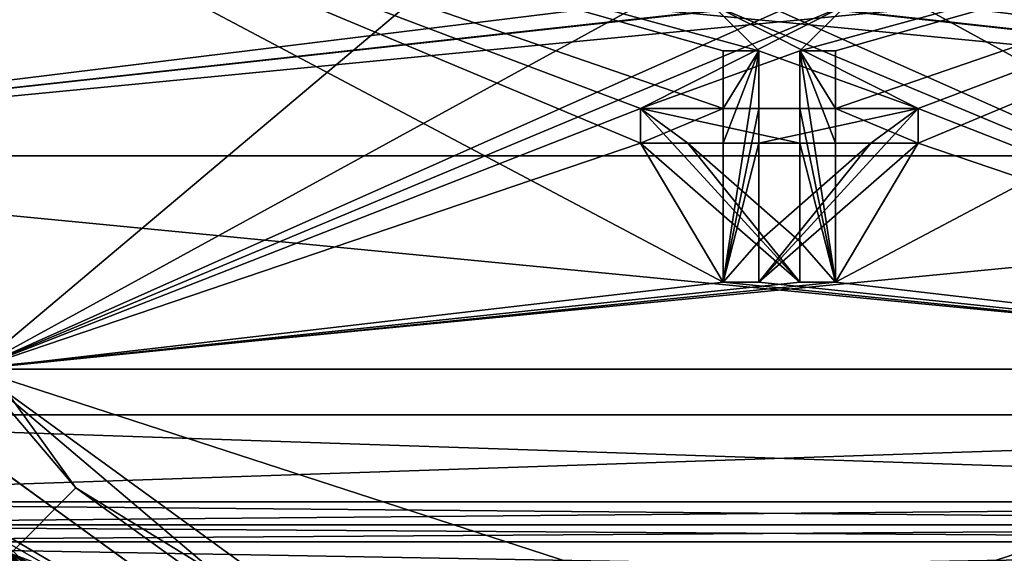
# Model space of a CAD drawing. Header units: millimetres. Extents: x -52 to 107, y -6 to 112.
# Tile 83 of 256: x 16.79 to 27.43, y 8.42 to 14.19. Entities that reach past the tile are written whole.
import ezdxf

# ---------------------------------------------------------------- set-up
doc = ezdxf.new("R2010")
doc.units = ezdxf.units.MM
doc.header["$LTSCALE"] = 65.185185
for name, color, linetype in [('10', 7, 'CONTINUOUS'), ('12', 7, 'CONTINUOUS'), ('1748', 7, 'CONTINUOUS'), ('1756', 7, 'CONTINUOUS'), ('1757', 7, 'CONTINUOUS'), ('18', 7, 'CONTINUOUS'), ('1830', 7, 'CONTINUOUS'), ('1831', 7, 'CONTINUOUS'), ('1832', 7, 'CONTINUOUS'), ('1833', 7, 'CONTINUOUS'), ('1834', 7, 'CONTINUOUS'), ('1835', 7, 'CONTINUOUS'), ('1836', 7, 'CONTINUOUS'), ('1837', 7, 'CONTINUOUS'), ('1855', 7, 'CONTINUOUS'), ('1858', 7, 'CONTINUOUS'), ('19', 7, 'CONTINUOUS'), ('1905', 7, 'CONTINUOUS'), ('1906', 7, 'CONTINUOUS'), ('1907', 7, 'CONTINUOUS'), ('1908', 7, 'CONTINUOUS'), ('1909', 7, 'CONTINUOUS'), ('1910', 7, 'CONTINUOUS'), ('1911', 7, 'CONTINUOUS'), ('20', 7, 'CONTINUOUS'), ('2037', 7, 'CONTINUOUS'), ('2045', 7, 'CONTINUOUS'), ('2046', 7, 'CONTINUOUS'), ('21', 7, 'CONTINUOUS'), ('2119', 7, 'CONTINUOUS'), ('2120', 7, 'CONTINUOUS'), ('2121', 7, 'CONTINUOUS'), ('2122', 7, 'CONTINUOUS'), ('2123', 7, 'CONTINUOUS'), ('2124', 7, 'CONTINUOUS'), ('2125', 7, 'CONTINUOUS'), ('2126', 7, 'CONTINUOUS'), ('2143', 7, 'CONTINUOUS'), ('2194', 7, 'CONTINUOUS'), ('2195', 7, 'CONTINUOUS'), ('2196', 7, 'CONTINUOUS'), ('2197', 7, 'CONTINUOUS'), ('2198', 7, 'CONTINUOUS'), ('2199', 7, 'CONTINUOUS'), ('2200', 7, 'CONTINUOUS'), ('25', 7, 'CONTINUOUS'), ('281', 7, 'CONTINUOUS'), ('3287', 7, 'CONTINUOUS'), ('3288', 7, 'CONTINUOUS'), ('3292', 7, 'CONTINUOUS'), ('3296', 7, 'CONTINUOUS'), ('3341', 7, 'CONTINUOUS'), ('3357', 7, 'CONTINUOUS'), ('3366', 7, 'CONTINUOUS'), ('3368', 7, 'CONTINUOUS'), ('3372', 7, 'CONTINUOUS'), ('3376', 7, 'CONTINUOUS'), ('3377', 7, 'CONTINUOUS'), ('3379', 7, 'CONTINUOUS'), ('3381', 7, 'CONTINUOUS'), ('3385', 7, 'CONTINUOUS'), ('3456', 7, 'CONTINUOUS'), ('35', 7, 'CONTINUOUS'), ('36', 7, 'CONTINUOUS'), ('37', 7, 'CONTINUOUS'), ('38', 7, 'CONTINUOUS'), ('44', 7, 'CONTINUOUS'), ('54', 7, 'CONTINUOUS'), ('55', 7, 'CONTINUOUS'), ('59', 7, 'CONTINUOUS'), ('60', 7, 'CONTINUOUS'), ('65', 7, 'CONTINUOUS'), ('7', 7, 'CONTINUOUS'), ('9', 7, 'CONTINUOUS')]:
    doc.layers.add(name, color=color, linetype=linetype)

msp = doc.modelspace()

# ---------------------------------------------------------------- linework, layer by layer
at = {"layer": '10', "linetype": 'CONTINUOUS'}
for points in [[(15.697, 9.97, -47), (15.017, 9.477, -47), (21.447, 5.793, -47), (15.697, 9.97, -47)], [(15.017, 9.477, -47), (21.187, 4.994, -47), (21.447, 5.793, -47), (15.017, 9.477, -47)]]:
    msp.add_3dface(points, dxfattribs=at)
at = {"layer": '12', "color": 3, "linetype": 'CONTINUOUS'}
for points in [[(15.696, 9.97, -49), (15.697, 9.97, -47), (21.446, 5.793, -49), (15.696, 9.97, -49)], [(15.697, 9.97, -47), (21.447, 5.793, -47), (21.446, 5.793, -49), (15.697, 9.97, -47)]]:
    msp.add_3dface(points, dxfattribs=at)
at = {"layer": '1748', "color": 7, "linetype": 'CONTINUOUS', "true_color": 0x110197}
for points in [[(16.303, 10.411, 65.5), (14.25, 16.73, 65.5), (24.394, 11.355, 65.5), (16.303, 10.411, 65.5)], [(23.5, 12.855, 65.5), (14.25, 16.73, 65.5), (23.5, 13.23, 65.5), (23.5, 12.855, 65.5)], [(14.25, 16.73, 65.5), (23.5, 12.855, 65.5), (24.394, 11.355, 65.5), (14.25, 16.73, 65.5)], [(23.5, 13.23, 65.5), (14.25, 16.73, 65.5), (24.394, 13.23, 65.5), (23.5, 13.23, 65.5)], [(24.394, 13.23, 65.5), (14.25, 16.73, 65.5), (24.394, 13.855, 65.5), (24.394, 13.23, 65.5)], [(24.394, 13.855, 65.5), (14.25, 16.73, 65.5), (24.777, 13.855, 65.5), (24.394, 13.855, 65.5)], [(24.777, 13.855, 65.5), (14.25, 16.73, 65.5), (24.266, 14.355, 65.5), (24.777, 13.855, 65.5)], [(35.75, 16.73, 65.5), (33.697, 10.411, 65.5), (26.5, 16.48, 65.5), (35.75, 16.73, 65.5)], [(26.5, 16.48, 65.5), (33.697, 10.411, 65.5), (26.5, 14.355, 65.5), (26.5, 16.48, 65.5)], [(33.697, 10.411, 65.5), (26.5, 13.23, 65.5), (24.266, 14.355, 65.5), (33.697, 10.411, 65.5)], [(33.697, 10.411, 65.5), (24.266, 14.355, 65.5), (24.84, 14.355, 65.5), (33.697, 10.411, 65.5)], [(26.5, 13.23, 65.5), (24.777, 13.855, 65.5), (24.266, 14.355, 65.5), (26.5, 13.23, 65.5)], [(26.5, 14.355, 65.5), (33.697, 10.411, 65.5), (24.84, 14.355, 65.5), (26.5, 14.355, 65.5)], [(24.777, 13.23, 65.5), (24.777, 13.855, 65.5), (26.5, 13.23, 65.5), (24.777, 13.23, 65.5)], [(26.5, 13.23, 65.5), (33.697, 10.411, 65.5), (26.5, 12.855, 65.5), (26.5, 13.23, 65.5)], [(24.394, 11.355, 65.5), (23.5, 12.855, 65.5), (24.394, 12.855, 65.5), (24.394, 11.355, 65.5)], [(26.5, 12.855, 65.5), (33.697, 10.411, 65.5), (24.777, 11.355, 65.5), (26.5, 12.855, 65.5)], [(33.697, 10.411, 65.5), (16.303, 10.411, 65.5), (24.394, 11.355, 65.5), (33.697, 10.411, 65.5)], [(24.777, 11.355, 65.5), (33.697, 10.411, 65.5), (24.394, 11.355, 65.5), (24.777, 11.355, 65.5)], [(21.678, 6.506, 65.5), (16.303, 10.411, 65.5), (28.322, 6.506, 65.5), (21.678, 6.506, 65.5)], [(28.322, 6.506, 65.5), (16.303, 10.411, 65.5), (33.697, 10.411, 65.5), (28.322, 6.506, 65.5)]]:
    msp.add_3dface(points, dxfattribs=at)
at = {"layer": '1756', "color": 7, "linetype": 'CONTINUOUS', "true_color": 0x110197}
for points in [[(9.537, 15.667, 66.5), (10.028, 12.718, 66.5), (18.76, 14.954, 66.5), (9.537, 15.667, 66.5)], [(40.463, 15.667, 66.5), (10.028, 12.718, 66.5), (39.972, 12.718, 66.5), (40.463, 15.667, 66.5)], [(10.028, 12.718, 66.5), (40.463, 15.667, 66.5), (30.151, 14.933, 66.5), (10.028, 12.718, 66.5)], [(10.028, 12.718, 66.5), (27.5, 14.875, 66.5), (19.127, 14.954, 66.5), (10.028, 12.718, 66.5)], [(18.76, 14.954, 66.5), (10.028, 12.718, 66.5), (19.127, 14.954, 66.5), (18.76, 14.954, 66.5)], [(30.042, 14.93, 66.5), (10.028, 12.718, 66.5), (30.151, 14.933, 66.5), (30.042, 14.93, 66.5)], [(27.5, 14.875, 66.5), (10.028, 12.718, 66.5), (30.042, 14.93, 66.5), (27.5, 14.875, 66.5)], [(10.028, 12.718, 66.5), (11.077, 9.919, 66.5), (39.972, 12.718, 66.5), (10.028, 12.718, 66.5)], [(39.972, 12.718, 66.5), (11.077, 9.919, 66.5), (38.923, 9.919, 66.5), (39.972, 12.718, 66.5)], [(11.077, 9.919, 66.5), (11.077, 8.98, 66.5), (38.923, 9.919, 66.5), (11.077, 9.919, 66.5)], [(38.923, 9.919, 66.5), (11.077, 8.98, 66.5), (38.923, 8.98, 66.5), (38.923, 9.919, 66.5)], [(11.077, 8.98, 66.5), (11.144, 8.73, 66.5), (38.923, 8.98, 66.5), (11.077, 8.98, 66.5)], [(38.923, 8.98, 66.5), (11.144, 8.73, 66.5), (38.856, 8.73, 66.5), (38.923, 8.98, 66.5)], [(11.144, 8.73, 66.5), (11.327, 8.547, 66.5), (38.856, 8.73, 66.5), (11.144, 8.73, 66.5)], [(38.856, 8.73, 66.5), (11.327, 8.547, 66.5), (38.673, 8.547, 66.5), (38.856, 8.73, 66.5)], [(11.327, 8.547, 66.5), (12.14, 8.077, 66.5), (38.673, 8.547, 66.5), (11.327, 8.547, 66.5)], [(38.673, 8.547, 66.5), (12.14, 8.077, 66.5), (37.86, 8.077, 66.5), (38.673, 8.547, 66.5)]]:
    msp.add_3dface(points, dxfattribs=at)
at = {"layer": '1757', "color": 7, "linetype": 'CONTINUOUS', "true_color": 0x110197}
for points in [[(15.38, 11.932, 52.5), (16.303, 10.411, 65.5), (17.399, 9.129, 52.5), (15.38, 11.932, 52.5)], [(16.303, 10.411, 65.5), (21.678, 6.506, 65.5), (17.399, 9.129, 52.5), (16.303, 10.411, 65.5)], [(17.399, 9.129, 52.5), (21.678, 6.506, 65.5), (20.202, 7.11, 52.5), (17.399, 9.129, 52.5)]]:
    msp.add_3dface(points, dxfattribs=at)
at = {"layer": '18', "color": 7, "linetype": 'CONTINUOUS', "true_color": 0x3e84f2}
for points in [[(20.828, 3.891, 59), (14.078, 8.795, 59), (20.828, 3.891, 60.8), (20.828, 3.891, 59)], [(20.828, 3.891, 60.8), (14.078, 8.795, 59), (14.078, 8.795, 60.8), (20.828, 3.891, 60.8)]]:
    msp.add_3dface(points, dxfattribs=at)
at = {"layer": '1830', "color": 7, "linetype": 'CONTINUOUS', "true_color": 0x110197}
for points in [[(24.777, 13.855, 65), (24.777, 13.23, 65), (24.394, 11.355, 65), (24.777, 13.855, 65)], [(24.394, 13.855, 65), (24.777, 13.855, 65), (24.394, 13.23, 65), (24.394, 13.855, 65)], [(24.394, 13.23, 65), (24.777, 13.855, 65), (24.394, 12.855, 65), (24.394, 13.23, 65)], [(24.394, 12.855, 65), (24.777, 13.855, 65), (24.394, 11.355, 65), (24.394, 12.855, 65)], [(23.5, 13.23, 65), (24.394, 13.23, 65), (23.5, 12.855, 65), (23.5, 13.23, 65)], [(23.5, 12.855, 65), (24.394, 13.23, 65), (24.394, 12.855, 65), (23.5, 12.855, 65)], [(24.394, 11.355, 65), (24.777, 13.23, 65), (24.777, 12.855, 65), (24.394, 11.355, 65)], [(26.5, 13.23, 65), (26.5, 12.855, 65), (24.777, 11.355, 65), (26.5, 13.23, 65)], [(24.777, 13.23, 65), (26.5, 13.23, 65), (24.777, 12.855, 65), (24.777, 13.23, 65)], [(26.5, 13.23, 65), (24.777, 11.355, 65), (25.989, 12.855, 65), (26.5, 13.23, 65)], [(24.777, 12.855, 65), (26.5, 13.23, 65), (25.989, 12.855, 65), (24.777, 12.855, 65)], [(24.777, 11.792, 65), (24.394, 11.355, 65), (24.777, 12.855, 65), (24.777, 11.792, 65)], [(24.777, 11.355, 65), (24.777, 11.792, 65), (25.989, 12.855, 65), (24.777, 11.355, 65)], [(24.777, 11.355, 65), (24.394, 11.355, 65), (24.777, 11.792, 65), (24.777, 11.355, 65)]]:
    msp.add_3dface(points, dxfattribs=at)
at = {"layer": '1831', "color": 7, "linetype": 'CONTINUOUS', "true_color": 0x110197}
for points in [[(23.5, 12.855, 65.5), (23.5, 13.23, 65.5), (23.5, 13.23, 65), (23.5, 12.855, 65.5)], [(23.5, 12.855, 65.5), (23.5, 13.23, 65), (23.5, 12.855, 65), (23.5, 12.855, 65.5)]]:
    msp.add_3dface(points, dxfattribs=at)
at = {"layer": '1832', "color": 7, "linetype": 'CONTINUOUS', "true_color": 0x110197}
for points in [[(23.5, 13.23, 65.5), (24.394, 13.23, 65.5), (23.5, 13.23, 65), (23.5, 13.23, 65.5)], [(24.394, 13.23, 65.5), (24.394, 13.23, 65), (23.5, 13.23, 65), (24.394, 13.23, 65.5)]]:
    msp.add_3dface(points, dxfattribs=at)
at = {"layer": '1833', "color": 7, "linetype": 'CONTINUOUS', "true_color": 0x110197}
for points in [[(24.394, 13.23, 65.5), (24.394, 13.855, 65.5), (24.394, 13.23, 65), (24.394, 13.23, 65.5)], [(24.394, 13.855, 65.5), (24.394, 13.855, 65), (24.394, 13.23, 65), (24.394, 13.855, 65.5)]]:
    msp.add_3dface(points, dxfattribs=at)
at = {"layer": '1834', "color": 7, "linetype": 'CONTINUOUS', "true_color": 0x110197}
for points in [[(24.394, 13.855, 65.5), (24.777, 13.855, 65.5), (24.777, 13.855, 65), (24.394, 13.855, 65.5)], [(24.394, 13.855, 65.5), (24.777, 13.855, 65), (24.394, 13.855, 65), (24.394, 13.855, 65.5)]]:
    msp.add_3dface(points, dxfattribs=at)
at = {"layer": '1835', "color": 7, "linetype": 'CONTINUOUS', "true_color": 0x110197}
for points in [[(24.777, 13.855, 65.5), (24.777, 13.23, 65.5), (24.777, 13.855, 65), (24.777, 13.855, 65.5)], [(24.777, 13.23, 65.5), (24.777, 13.23, 65), (24.777, 13.855, 65), (24.777, 13.23, 65.5)]]:
    msp.add_3dface(points, dxfattribs=at)
at = {"layer": '1836', "color": 7, "linetype": 'CONTINUOUS', "true_color": 0x110197}
for points in [[(24.777, 13.23, 65.5), (26.5, 13.23, 65.5), (24.777, 13.23, 65), (24.777, 13.23, 65.5)], [(26.5, 13.23, 65.5), (26.5, 13.23, 65), (24.777, 13.23, 65), (26.5, 13.23, 65.5)]]:
    msp.add_3dface(points, dxfattribs=at)
at = {"layer": '1837', "color": 7, "linetype": 'CONTINUOUS', "true_color": 0x110197}
for points in [[(26.5, 13.23, 65.5), (26.5, 12.855, 65.5), (26.5, 12.855, 65), (26.5, 13.23, 65.5)], [(26.5, 13.23, 65.5), (26.5, 12.855, 65), (26.5, 13.23, 65), (26.5, 13.23, 65.5)]]:
    msp.add_3dface(points, dxfattribs=at)
at = {"layer": '1855', "color": 7, "linetype": 'CONTINUOUS', "true_color": 0x110197}
msp.add_3dface([(15.032, 9.967, 54.796), (19.139, 6.127, 54.865), (16.514, 8.245, 54.994), (15.032, 9.967, 54.796)], dxfattribs=at)
at = {"layer": '1858', "color": 7, "linetype": 'CONTINUOUS', "true_color": 0x110197}
for points in [[(17.957, 5.609, 61.378), (12.643, 12.192, 61), (12.643, 12.193, 61.189), (17.957, 5.609, 61.378)], [(17.957, 5.609, 61.378), (17.957, 5.609, 61), (12.643, 12.192, 61), (17.957, 5.609, 61.378)]]:
    msp.add_3dface(points, dxfattribs=at)
at = {"layer": '19', "color": 7, "linetype": 'CONTINUOUS', "true_color": 0x3e84f2}
msp.add_3dface([(14.078, 8.795, 59), (20.828, 3.891, 59), (16.107, 7.8, 58.102), (14.078, 8.795, 59)], dxfattribs=at)
at = {"layer": '1905', "color": 7, "linetype": 'CONTINUOUS', "true_color": 0x110197}
for points in [[(26.5, 12.855, 65.5), (24.777, 11.355, 65.5), (26.5, 12.855, 65), (26.5, 12.855, 65.5)], [(26.5, 12.855, 65), (24.777, 11.355, 65.5), (24.777, 11.355, 65), (26.5, 12.855, 65)]]:
    msp.add_3dface(points, dxfattribs=at)
at = {"layer": '1906', "color": 7, "linetype": 'CONTINUOUS', "true_color": 0x110197}
for points in [[(24.777, 11.355, 65.5), (24.394, 11.355, 65.5), (24.394, 11.355, 65), (24.777, 11.355, 65.5)], [(24.777, 11.355, 65.5), (24.394, 11.355, 65), (24.777, 11.355, 65), (24.777, 11.355, 65.5)]]:
    msp.add_3dface(points, dxfattribs=at)
at = {"layer": '1907', "color": 7, "linetype": 'CONTINUOUS', "true_color": 0x110197}
for points in [[(24.394, 11.355, 65.5), (24.394, 12.855, 65.5), (24.394, 11.355, 65), (24.394, 11.355, 65.5)], [(24.394, 12.855, 65.5), (24.394, 12.855, 65), (24.394, 11.355, 65), (24.394, 12.855, 65.5)]]:
    msp.add_3dface(points, dxfattribs=at)
at = {"layer": '1908', "color": 7, "linetype": 'CONTINUOUS', "true_color": 0x110197}
for points in [[(24.394, 12.855, 65.5), (23.5, 12.855, 65.5), (24.394, 12.855, 65), (24.394, 12.855, 65.5)], [(23.5, 12.855, 65.5), (23.5, 12.855, 65), (24.394, 12.855, 65), (23.5, 12.855, 65.5)]]:
    msp.add_3dface(points, dxfattribs=at)
at = {"layer": '1909', "color": 7, "linetype": 'CONTINUOUS', "true_color": 0x110197}
for points in [[(25.989, 12.855, 65), (24.777, 11.792, 65), (25.989, 12.855, 65.5), (25.989, 12.855, 65)], [(24.777, 11.792, 65), (24.777, 11.792, 65.5), (25.989, 12.855, 65.5), (24.777, 11.792, 65)]]:
    msp.add_3dface(points, dxfattribs=at)
at = {"layer": '1910', "color": 7, "linetype": 'CONTINUOUS', "true_color": 0x110197}
for points in [[(24.777, 12.855, 65), (25.989, 12.855, 65), (24.777, 12.855, 65.5), (24.777, 12.855, 65)], [(25.989, 12.855, 65), (25.989, 12.855, 65.5), (24.777, 12.855, 65.5), (25.989, 12.855, 65)]]:
    msp.add_3dface(points, dxfattribs=at)
at = {"layer": '1911', "color": 7, "linetype": 'CONTINUOUS', "true_color": 0x110197}
for points in [[(24.777, 11.792, 65), (24.777, 12.855, 65), (24.777, 11.792, 65.5), (24.777, 11.792, 65)], [(24.777, 11.792, 65.5), (24.777, 12.855, 65), (24.777, 12.855, 65.5), (24.777, 11.792, 65.5)]]:
    msp.add_3dface(points, dxfattribs=at)
at = {"layer": '20', "color": 7, "linetype": 'CONTINUOUS', "true_color": 0x3e84f2}
for points in [[(21.215, 5.08, 49), (15.089, 9.53, 49), (19.632, 5.719, 55.386), (21.215, 5.08, 49)], [(19.632, 5.719, 55.386), (15.089, 9.53, 49), (16.344, 8.062, 55.29), (19.632, 5.719, 55.386)]]:
    msp.add_3dface(points, dxfattribs=at)
at = {"layer": '2037', "color": 7, "linetype": 'CONTINUOUS', "true_color": 0xff0707}
for points in [[(14.25, 16.73, -65.5), (16.303, 10.411, -65.5), (23.5, 16.48, -65.5), (14.25, 16.73, -65.5)], [(25.606, 13.855, -65.5), (35.75, 16.73, -65.5), (25.223, 13.855, -65.5), (25.606, 13.855, -65.5)], [(25.223, 13.855, -65.5), (35.75, 16.73, -65.5), (25.734, 14.355, -65.5), (25.223, 13.855, -65.5)], [(33.697, 10.411, -65.5), (35.75, 16.73, -65.5), (25.606, 11.355, -65.5), (33.697, 10.411, -65.5)], [(35.75, 16.73, -65.5), (26.5, 12.855, -65.5), (25.606, 11.355, -65.5), (35.75, 16.73, -65.5)], [(26.5, 13.23, -65.5), (35.75, 16.73, -65.5), (25.606, 13.23, -65.5), (26.5, 13.23, -65.5)], [(25.606, 13.23, -65.5), (35.75, 16.73, -65.5), (25.606, 13.855, -65.5), (25.606, 13.23, -65.5)], [(26.5, 12.855, -65.5), (35.75, 16.73, -65.5), (26.5, 13.23, -65.5), (26.5, 12.855, -65.5)], [(23.5, 16.48, -65.5), (16.303, 10.411, -65.5), (23.5, 14.355, -65.5), (23.5, 16.48, -65.5)], [(16.303, 10.411, -65.5), (23.5, 13.23, -65.5), (25.734, 14.355, -65.5), (16.303, 10.411, -65.5)], [(16.303, 10.411, -65.5), (25.734, 14.355, -65.5), (25.16, 14.355, -65.5), (16.303, 10.411, -65.5)], [(23.5, 14.355, -65.5), (16.303, 10.411, -65.5), (25.16, 14.355, -65.5), (23.5, 14.355, -65.5)], [(23.5, 13.23, -65.5), (25.223, 13.855, -65.5), (25.734, 14.355, -65.5), (23.5, 13.23, -65.5)], [(25.223, 13.23, -65.5), (25.223, 13.855, -65.5), (23.5, 13.23, -65.5), (25.223, 13.23, -65.5)], [(23.5, 13.23, -65.5), (16.303, 10.411, -65.5), (23.5, 12.855, -65.5), (23.5, 13.23, -65.5)], [(23.5, 12.855, -65.5), (16.303, 10.411, -65.5), (25.223, 11.355, -65.5), (23.5, 12.855, -65.5)], [(25.606, 11.355, -65.5), (26.5, 12.855, -65.5), (25.606, 12.855, -65.5), (25.606, 11.355, -65.5)], [(16.303, 10.411, -65.5), (33.697, 10.411, -65.5), (25.606, 11.355, -65.5), (16.303, 10.411, -65.5)], [(25.223, 11.355, -65.5), (16.303, 10.411, -65.5), (25.606, 11.355, -65.5), (25.223, 11.355, -65.5)], [(21.678, 6.506, -65.5), (33.697, 10.411, -65.5), (16.303, 10.411, -65.5), (21.678, 6.506, -65.5)], [(28.322, 6.506, -65.5), (33.697, 10.411, -65.5), (21.678, 6.506, -65.5), (28.322, 6.506, -65.5)]]:
    msp.add_3dface(points, dxfattribs=at)
at = {"layer": '2045', "color": 7, "linetype": 'CONTINUOUS', "true_color": 0xff0707}
for points in [[(9.537, 15.667, -66.5), (39.972, 12.718, -66.5), (10.028, 12.718, -66.5), (9.537, 15.667, -66.5)], [(39.972, 12.718, -66.5), (9.537, 15.667, -66.5), (19.849, 14.933, -66.5), (39.972, 12.718, -66.5)], [(19.958, 14.93, -66.5), (39.972, 12.718, -66.5), (19.849, 14.933, -66.5), (19.958, 14.93, -66.5)], [(22.5, 14.875, -66.5), (39.972, 12.718, -66.5), (19.958, 14.93, -66.5), (22.5, 14.875, -66.5)], [(39.972, 12.718, -66.5), (22.5, 14.875, -66.5), (30.873, 14.954, -66.5), (39.972, 12.718, -66.5)], [(39.972, 12.718, -66.5), (38.923, 9.919, -66.5), (10.028, 12.718, -66.5), (39.972, 12.718, -66.5)], [(10.028, 12.718, -66.5), (38.923, 9.919, -66.5), (11.077, 9.919, -66.5), (10.028, 12.718, -66.5)], [(38.923, 9.919, -66.5), (38.923, 8.98, -66.5), (11.077, 9.919, -66.5), (38.923, 9.919, -66.5)], [(11.077, 9.919, -66.5), (38.923, 8.98, -66.5), (11.077, 8.98, -66.5), (11.077, 9.919, -66.5)], [(38.923, 8.98, -66.5), (38.856, 8.73, -66.5), (11.077, 8.98, -66.5), (38.923, 8.98, -66.5)], [(11.077, 8.98, -66.5), (38.856, 8.73, -66.5), (11.144, 8.73, -66.5), (11.077, 8.98, -66.5)], [(38.856, 8.73, -66.5), (38.673, 8.547, -66.5), (11.144, 8.73, -66.5), (38.856, 8.73, -66.5)], [(11.144, 8.73, -66.5), (38.673, 8.547, -66.5), (11.327, 8.547, -66.5), (11.144, 8.73, -66.5)], [(38.673, 8.547, -66.5), (37.86, 8.077, -66.5), (11.327, 8.547, -66.5), (38.673, 8.547, -66.5)], [(11.327, 8.547, -66.5), (37.86, 8.077, -66.5), (12.14, 8.077, -66.5), (11.327, 8.547, -66.5)]]:
    msp.add_3dface(points, dxfattribs=at)
at = {"layer": '2046', "color": 7, "linetype": 'CONTINUOUS', "true_color": 0xff0707}
for points in [[(17.399, 9.129, -52.5), (16.303, 10.411, -65.5), (15.38, 11.932, -52.5), (17.399, 9.129, -52.5)], [(21.678, 6.506, -65.5), (16.303, 10.411, -65.5), (20.202, 7.11, -52.5), (21.678, 6.506, -65.5)], [(20.202, 7.11, -52.5), (16.303, 10.411, -65.5), (17.399, 9.129, -52.5), (20.202, 7.11, -52.5)]]:
    msp.add_3dface(points, dxfattribs=at)
at = {"layer": '21', "linetype": 'CONTINUOUS'}
for points in [[(21.446, 5.793, 49), (15.696, 9.97, 49), (15.089, 9.53, 49), (21.446, 5.793, 49)], [(21.446, 5.793, 49), (15.089, 9.53, 49), (21.215, 5.08, 49), (21.446, 5.793, 49)]]:
    msp.add_3dface(points, dxfattribs=at)
at = {"layer": '2119', "color": 7, "linetype": 'CONTINUOUS', "true_color": 0xff0707}
for points in [[(25.223, 13.855, -65), (25.223, 13.23, -65), (25.606, 11.355, -65), (25.223, 13.855, -65)], [(25.606, 13.855, -65), (25.223, 13.855, -65), (25.606, 13.23, -65), (25.606, 13.855, -65)], [(25.606, 13.23, -65), (25.223, 13.855, -65), (25.606, 12.855, -65), (25.606, 13.23, -65)], [(25.606, 12.855, -65), (25.223, 13.855, -65), (25.606, 11.355, -65), (25.606, 12.855, -65)], [(23.5, 13.23, -65), (23.5, 12.855, -65), (25.223, 11.355, -65), (23.5, 13.23, -65)], [(25.223, 13.23, -65), (23.5, 13.23, -65), (25.223, 12.855, -65), (25.223, 13.23, -65)], [(23.5, 13.23, -65), (25.223, 11.355, -65), (24.011, 12.855, -65), (23.5, 13.23, -65)], [(25.223, 12.855, -65), (23.5, 13.23, -65), (24.011, 12.855, -65), (25.223, 12.855, -65)], [(25.606, 11.355, -65), (25.223, 13.23, -65), (25.223, 12.855, -65), (25.606, 11.355, -65)], [(26.5, 13.23, -65), (25.606, 13.23, -65), (26.5, 12.855, -65), (26.5, 13.23, -65)], [(26.5, 12.855, -65), (25.606, 13.23, -65), (25.606, 12.855, -65), (26.5, 12.855, -65)], [(25.223, 11.355, -65), (25.223, 11.792, -65), (24.011, 12.855, -65), (25.223, 11.355, -65)], [(25.223, 11.792, -65), (25.606, 11.355, -65), (25.223, 12.855, -65), (25.223, 11.792, -65)], [(25.223, 11.355, -65), (25.606, 11.355, -65), (25.223, 11.792, -65), (25.223, 11.355, -65)]]:
    msp.add_3dface(points, dxfattribs=at)
at = {"layer": '2120', "color": 7, "linetype": 'CONTINUOUS', "true_color": 0xff0707}
for points in [[(26.5, 12.855, -65.5), (26.5, 13.23, -65.5), (26.5, 13.23, -65), (26.5, 12.855, -65.5)], [(26.5, 12.855, -65.5), (26.5, 13.23, -65), (26.5, 12.855, -65), (26.5, 12.855, -65.5)]]:
    msp.add_3dface(points, dxfattribs=at)
at = {"layer": '2121', "color": 7, "linetype": 'CONTINUOUS', "true_color": 0xff0707}
for points in [[(26.5, 13.23, -65.5), (25.606, 13.23, -65.5), (26.5, 13.23, -65), (26.5, 13.23, -65.5)], [(25.606, 13.23, -65.5), (25.606, 13.23, -65), (26.5, 13.23, -65), (25.606, 13.23, -65.5)]]:
    msp.add_3dface(points, dxfattribs=at)
at = {"layer": '2122', "color": 7, "linetype": 'CONTINUOUS', "true_color": 0xff0707}
for points in [[(25.606, 13.23, -65.5), (25.606, 13.855, -65.5), (25.606, 13.23, -65), (25.606, 13.23, -65.5)], [(25.606, 13.855, -65.5), (25.606, 13.855, -65), (25.606, 13.23, -65), (25.606, 13.855, -65.5)]]:
    msp.add_3dface(points, dxfattribs=at)
at = {"layer": '2123', "color": 7, "linetype": 'CONTINUOUS', "true_color": 0xff0707}
for points in [[(25.606, 13.855, -65.5), (25.223, 13.855, -65.5), (25.223, 13.855, -65), (25.606, 13.855, -65.5)], [(25.606, 13.855, -65.5), (25.223, 13.855, -65), (25.606, 13.855, -65), (25.606, 13.855, -65.5)]]:
    msp.add_3dface(points, dxfattribs=at)
at = {"layer": '2124', "color": 7, "linetype": 'CONTINUOUS', "true_color": 0xff0707}
for points in [[(25.223, 13.855, -65.5), (25.223, 13.23, -65.5), (25.223, 13.855, -65), (25.223, 13.855, -65.5)], [(25.223, 13.23, -65.5), (25.223, 13.23, -65), (25.223, 13.855, -65), (25.223, 13.23, -65.5)]]:
    msp.add_3dface(points, dxfattribs=at)
at = {"layer": '2125', "color": 7, "linetype": 'CONTINUOUS', "true_color": 0xff0707}
for points in [[(25.223, 13.23, -65.5), (23.5, 13.23, -65.5), (25.223, 13.23, -65), (25.223, 13.23, -65.5)], [(23.5, 13.23, -65.5), (23.5, 13.23, -65), (25.223, 13.23, -65), (23.5, 13.23, -65.5)]]:
    msp.add_3dface(points, dxfattribs=at)
at = {"layer": '2126', "color": 7, "linetype": 'CONTINUOUS', "true_color": 0xff0707}
for points in [[(23.5, 13.23, -65.5), (23.5, 12.855, -65.5), (23.5, 12.855, -65), (23.5, 13.23, -65.5)], [(23.5, 13.23, -65.5), (23.5, 12.855, -65), (23.5, 13.23, -65), (23.5, 13.23, -65.5)]]:
    msp.add_3dface(points, dxfattribs=at)
at = {"layer": '2143', "color": 7, "linetype": 'CONTINUOUS', "true_color": 0xff0707}
msp.add_3dface([(21.859, 4.89, -55), (15.773, 8.672, -55.171), (16.433, 8.163, -55.238), (21.859, 4.89, -55)], dxfattribs=at)
at = {"layer": '2194', "color": 7, "linetype": 'CONTINUOUS', "true_color": 0xff0707}
for points in [[(23.5, 12.855, -65.5), (25.223, 11.355, -65.5), (23.5, 12.855, -65), (23.5, 12.855, -65.5)], [(23.5, 12.855, -65), (25.223, 11.355, -65.5), (25.223, 11.355, -65), (23.5, 12.855, -65)]]:
    msp.add_3dface(points, dxfattribs=at)
at = {"layer": '2195', "color": 7, "linetype": 'CONTINUOUS', "true_color": 0xff0707}
for points in [[(25.223, 11.355, -65.5), (25.606, 11.355, -65.5), (25.606, 11.355, -65), (25.223, 11.355, -65.5)], [(25.223, 11.355, -65.5), (25.606, 11.355, -65), (25.223, 11.355, -65), (25.223, 11.355, -65.5)]]:
    msp.add_3dface(points, dxfattribs=at)
at = {"layer": '2196', "color": 7, "linetype": 'CONTINUOUS', "true_color": 0xff0707}
for points in [[(25.606, 11.355, -65.5), (25.606, 12.855, -65.5), (25.606, 11.355, -65), (25.606, 11.355, -65.5)], [(25.606, 12.855, -65.5), (25.606, 12.855, -65), (25.606, 11.355, -65), (25.606, 12.855, -65.5)]]:
    msp.add_3dface(points, dxfattribs=at)
at = {"layer": '2197', "color": 7, "linetype": 'CONTINUOUS', "true_color": 0xff0707}
for points in [[(25.606, 12.855, -65.5), (26.5, 12.855, -65.5), (25.606, 12.855, -65), (25.606, 12.855, -65.5)], [(26.5, 12.855, -65.5), (26.5, 12.855, -65), (25.606, 12.855, -65), (26.5, 12.855, -65.5)]]:
    msp.add_3dface(points, dxfattribs=at)
at = {"layer": '2198', "color": 7, "linetype": 'CONTINUOUS', "true_color": 0xff0707}
for points in [[(24.011, 12.855, -65), (25.223, 11.792, -65), (24.011, 12.855, -65.5), (24.011, 12.855, -65)], [(25.223, 11.792, -65), (25.223, 11.792, -65.5), (24.011, 12.855, -65.5), (25.223, 11.792, -65)]]:
    msp.add_3dface(points, dxfattribs=at)
at = {"layer": '2199', "color": 7, "linetype": 'CONTINUOUS', "true_color": 0xff0707}
for points in [[(25.223, 12.855, -65), (24.011, 12.855, -65), (25.223, 12.855, -65.5), (25.223, 12.855, -65)], [(24.011, 12.855, -65), (24.011, 12.855, -65.5), (25.223, 12.855, -65.5), (24.011, 12.855, -65)]]:
    msp.add_3dface(points, dxfattribs=at)
at = {"layer": '2200', "color": 7, "linetype": 'CONTINUOUS', "true_color": 0xff0707}
for points in [[(25.223, 11.792, -65), (25.223, 12.855, -65), (25.223, 11.792, -65.5), (25.223, 11.792, -65)], [(25.223, 11.792, -65.5), (25.223, 12.855, -65), (25.223, 12.855, -65.5), (25.223, 11.792, -65.5)]]:
    msp.add_3dface(points, dxfattribs=at)
at = {"layer": '25', "linetype": 'CONTINUOUS'}
for points in [[(16.947, 5.646, 61), (14.078, 8.795, 60.8), (13.916, 8.677, 61), (16.947, 5.646, 61)], [(20.828, 3.891, 60.8), (14.078, 8.795, 60.8), (16.947, 5.646, 61), (20.828, 3.891, 60.8)]]:
    msp.add_3dface(points, dxfattribs=at)
at = {"layer": '281', "color": 7, "linetype": 'CONTINUOUS', "true_color": 0xe0f2ff}
for points in [[(20.172, 1.099, -44.736), (15.774, 3.22, -44.773), (-18.5, 16.251, -45), (20.172, 1.099, -44.736)], [(-18.5, -1.257, -44.694), (20.172, 1.099, -44.736), (-18.5, 16.251, -45), (-18.5, -1.257, -44.694)]]:
    msp.add_3dface(points, dxfattribs=at)
at = {"layer": '3287', "color": 7, "linetype": 'CONTINUOUS', "true_color": 0x110197}
msp.add_3dface([(25.989, 12.855, 65.5), (24.777, 11.792, 65.5), (24.777, 12.855, 65.5), (25.989, 12.855, 65.5)], dxfattribs=at)
at = {"layer": '3288', "color": 7, "linetype": 'CONTINUOUS', "true_color": 0x110197}
for points in [[(15.38, 11.932, 52.5), (17.399, 9.129, 52.5), (16.691, 8.421, 52.5), (15.38, 11.932, 52.5)], [(17.399, 9.129, 52.5), (20.202, 7.11, 52.5), (16.691, 8.421, 52.5), (17.399, 9.129, 52.5)], [(20.202, 7.11, 52.5), (23.5, 5.076, 52.5), (16.691, 8.421, 52.5), (20.202, 7.11, 52.5)]]:
    msp.add_3dface(points, dxfattribs=at)
at = {"layer": '3292', "color": 7, "linetype": 'CONTINUOUS', "true_color": 0x110197}
msp.add_3dface([(16.691, 8.421, 52.5), (23.5, 5.076, 52.5), (16.691, 8.421, 54.5), (16.691, 8.421, 52.5)], dxfattribs=at)
at = {"layer": '3296', "color": 7, "linetype": 'CONTINUOUS', "true_color": 0x110197}
for points in [[(17.957, 5.609, 61), (13.916, 8.677, 61), (12.643, 12.192, 61), (17.957, 5.609, 61)], [(16.947, 5.646, 61), (13.916, 8.677, 61), (17.957, 5.609, 61), (16.947, 5.646, 61)]]:
    msp.add_3dface(points, dxfattribs=at)
at = {"layer": '3341', "color": 7, "linetype": 'CONTINUOUS', "true_color": 0x110197}
for points in [[(13.948, 9.79, 59.566), (18.017, 5.705, 59.694), (14.769, 10.242, 60.163), (13.948, 9.79, 59.566)], [(18.017, 5.705, 59.694), (18.518, 6.495, 60.29), (14.769, 10.242, 60.163), (18.017, 5.705, 59.694)]]:
    msp.add_3dface(points, dxfattribs=at)
at = {"layer": '3357', "color": 7, "linetype": 'CONTINUOUS', "true_color": 0x110197}
for points in [[(14.769, 10.242, 60.163), (18.579, 6.592, 60.5), (14.854, 10.296, 60.291), (14.769, 10.242, 60.163)], [(18.518, 6.495, 60.71), (14.769, 10.242, 60.583), (14.854, 10.296, 60.454), (18.518, 6.495, 60.71)], [(18.518, 6.495, 60.29), (18.579, 6.592, 60.5), (14.769, 10.242, 60.163), (18.518, 6.495, 60.29)], [(18.579, 6.592, 60.5), (18.518, 6.495, 60.71), (14.854, 10.296, 60.454), (18.579, 6.592, 60.5)], [(18.579, 6.592, 60.5), (14.854, 10.296, 60.454), (14.854, 10.296, 60.291), (18.579, 6.592, 60.5)]]:
    msp.add_3dface(points, dxfattribs=at)
at = {"layer": '3366', "color": 7, "linetype": 'CONTINUOUS', "true_color": 0x110197}
for points in [[(18.518, 6.495, 60.71), (17.957, 5.609, 61.378), (12.643, 12.193, 61.189), (18.518, 6.495, 60.71)], [(18.518, 6.495, 60.71), (12.643, 12.193, 61.189), (14.769, 10.242, 60.583), (18.518, 6.495, 60.71)]]:
    msp.add_3dface(points, dxfattribs=at)
at = {"layer": '3368', "color": 7, "linetype": 'CONTINUOUS', "true_color": 0x110197}
msp.add_3dface([(19.139, 6.127, 54.865), (15.032, 9.967, 54.796), (16.691, 8.421, 54.5), (19.139, 6.127, 54.865)], dxfattribs=at)
at = {"layer": '3372', "color": 7, "linetype": 'CONTINUOUS', "true_color": 0x110197}
msp.add_3dface([(18.017, 5.705, 59.694), (13.948, 9.79, 59.566), (15.772, 7.502, 59.428), (18.017, 5.705, 59.694)], dxfattribs=at)
at = {"layer": '3376', "color": 7, "linetype": 'CONTINUOUS', "true_color": 0xff0707}
msp.add_3dface([(24.011, 12.855, -65.5), (25.223, 11.792, -65.5), (25.223, 12.855, -65.5), (24.011, 12.855, -65.5)], dxfattribs=at)
at = {"layer": '3377', "color": 7, "linetype": 'CONTINUOUS', "true_color": 0xff0707}
msp.add_3dface([(29.798, 7.11, -52.5), (26.5, 5.076, -52.5), (33.309, 8.421, -52.5), (29.798, 7.11, -52.5)], dxfattribs=at)
at = {"layer": '3379', "color": 7, "linetype": 'CONTINUOUS', "true_color": 0xff0707}
for points in [[(17.399, 9.129, -52.5), (15.38, 11.932, -52.5), (16.691, 8.421, -52.5), (17.399, 9.129, -52.5)], [(20.202, 7.11, -52.5), (17.399, 9.129, -52.5), (16.691, 8.421, -52.5), (20.202, 7.11, -52.5)]]:
    msp.add_3dface(points, dxfattribs=at)
at = {"layer": '3381', "color": 7, "linetype": 'CONTINUOUS', "true_color": 0xff0707}
msp.add_3dface([(33.309, 8.421, -52.5), (26.5, 5.076, -52.5), (33.309, 8.421, -54.5), (33.309, 8.421, -52.5)], dxfattribs=at)
at = {"layer": '3385', "color": 7, "linetype": 'CONTINUOUS', "true_color": 0xff0707}
msp.add_3dface([(13.916, 8.677, -61), (20.766, 3.701, -61), (15.772, 7.502, -61), (13.916, 8.677, -61)], dxfattribs=at)
at = {"layer": '3456', "color": 7, "linetype": 'CONTINUOUS', "true_color": 0xff0707}
msp.add_3dface([(15.767, 8.679, -55), (21.859, 4.89, -55), (16.691, 8.421, -54.5), (15.767, 8.679, -55)], dxfattribs=at)
at = {"layer": '35', "color": 7, "linetype": 'CONTINUOUS', "true_color": 0x3e84f2}
for points in [[(20.828, 3.891, -60.8), (14.078, 8.795, -60.8), (20.828, 3.891, -59), (20.828, 3.891, -60.8)], [(20.828, 3.891, -59), (14.078, 8.795, -60.8), (14.078, 8.795, -59), (20.828, 3.891, -59)]]:
    msp.add_3dface(points, dxfattribs=at)
at = {"layer": '36', "color": 7, "linetype": 'CONTINUOUS', "true_color": 0x3e84f2}
for points in [[(20.828, 3.891, -59), (14.078, 8.795, -59), (19.388, 5.203, -58.32), (20.828, 3.891, -59)], [(19.388, 5.203, -58.32), (14.078, 8.795, -59), (15.873, 7.643, -58.379), (19.388, 5.203, -58.32)]]:
    msp.add_3dface(points, dxfattribs=at)
at = {"layer": '37', "color": 7, "linetype": 'CONTINUOUS', "true_color": 0x3e84f2}
for points in [[(15.089, 9.53, -49), (21.215, 5.08, -49), (15.767, 8.679, -55), (15.089, 9.53, -49)], [(21.215, 5.08, -49), (21.859, 4.89, -55), (15.767, 8.679, -55), (21.215, 5.08, -49)], [(15.773, 8.672, -55.171), (21.859, 4.89, -55), (16.339, 8.066, -55.744), (15.773, 8.672, -55.171)]]:
    msp.add_3dface(points, dxfattribs=at)
at = {"layer": '38', "linetype": 'CONTINUOUS'}
for points in [[(15.696, 9.97, -49), (21.446, 5.793, -49), (15.089, 9.53, -49), (15.696, 9.97, -49)], [(21.446, 5.793, -49), (21.215, 5.08, -49), (15.089, 9.53, -49), (21.446, 5.793, -49)]]:
    msp.add_3dface(points, dxfattribs=at)
at = {"layer": '44', "linetype": 'CONTINUOUS'}
for points in [[(14.078, 8.795, -60.8), (20.828, 3.891, -60.8), (13.916, 8.677, -61), (14.078, 8.795, -60.8)], [(13.916, 8.677, -61), (20.828, 3.891, -60.8), (20.766, 3.701, -61), (13.916, 8.677, -61)]]:
    msp.add_3dface(points, dxfattribs=at)
at = {"layer": '54', "linetype": 'CONTINUOUS'}
for points in [[(15.017, 9.477, 47), (21.187, 4.994, 47), (14.996, 9.462, 44), (15.017, 9.477, 47)], [(14.996, 9.462, 44), (21.187, 4.994, 47), (21.179, 4.969, 44), (14.996, 9.462, 44)]]:
    msp.add_3dface(points, dxfattribs=at)
at = {"layer": '55', "linetype": 'CONTINUOUS'}
for points in [[(21.179, 4.969, -44), (15.017, 9.477, -47), (14.996, 9.462, -44), (21.179, 4.969, -44)], [(21.187, 4.994, -47), (15.017, 9.477, -47), (21.179, 4.969, -44), (21.187, 4.994, -47)]]:
    msp.add_3dface(points, dxfattribs=at)
at = {"layer": '59', "linetype": 'CONTINUOUS'}
msp.add_3dface([(11.76, 7.11, 44), (14.996, 9.462, 44), (21.179, 4.969, 44), (11.76, 7.11, 44)], dxfattribs=at)
at = {"layer": '60', "linetype": 'CONTINUOUS'}
msp.add_3dface([(11.76, 7.11, -44), (21.179, 4.969, -44), (14.996, 9.462, -44), (11.76, 7.11, -44)], dxfattribs=at)
at = {"layer": '65', "color": 7, "linetype": 'CONTINUOUS', "true_color": 0xe0f2ff}
for points in [[(20.203, 1.14, 50.264), (-24.015, 16.251, 50), (-24.384, 16.251, 50), (20.203, 1.14, 50.264)], [(-24.384, 8.76, 50.131), (20.203, 1.14, 50.264), (-24.384, 16.251, 50), (-24.384, 8.76, 50.131)], [(-24.015, 16.251, 50), (20.203, 1.14, 50.264), (-24.007, 16.251, 50), (-24.015, 16.251, 50)], [(-24.007, 16.251, 50), (20.203, 1.14, 50.264), (-24, 16.251, 50), (-24.007, 16.251, 50)], [(20.203, 1.14, 50.264), (15.831, 3.24, 50.227), (-24, 16.251, 50), (20.203, 1.14, 50.264)], [(-24.384, 1.269, 50.262), (20.203, 1.14, 50.264), (-24.384, 8.76, 50.131), (-24.384, 1.269, 50.262)]]:
    msp.add_3dface(points, dxfattribs=at)
at = {"layer": '7', "linetype": 'CONTINUOUS'}
for points in [[(21.447, 5.793, 47), (15.017, 9.477, 47), (15.697, 9.97, 47), (21.447, 5.793, 47)], [(21.187, 4.994, 47), (15.017, 9.477, 47), (21.447, 5.793, 47), (21.187, 4.994, 47)]]:
    msp.add_3dface(points, dxfattribs=at)
at = {"layer": '9', "color": 3, "linetype": 'CONTINUOUS'}
for points in [[(21.446, 5.793, 49), (15.697, 9.97, 47), (15.696, 9.97, 49), (21.446, 5.793, 49)], [(21.447, 5.793, 47), (15.697, 9.97, 47), (21.446, 5.793, 49), (21.447, 5.793, 47)]]:
    msp.add_3dface(points, dxfattribs=at)

doc.saveas('drawing.dxf')
